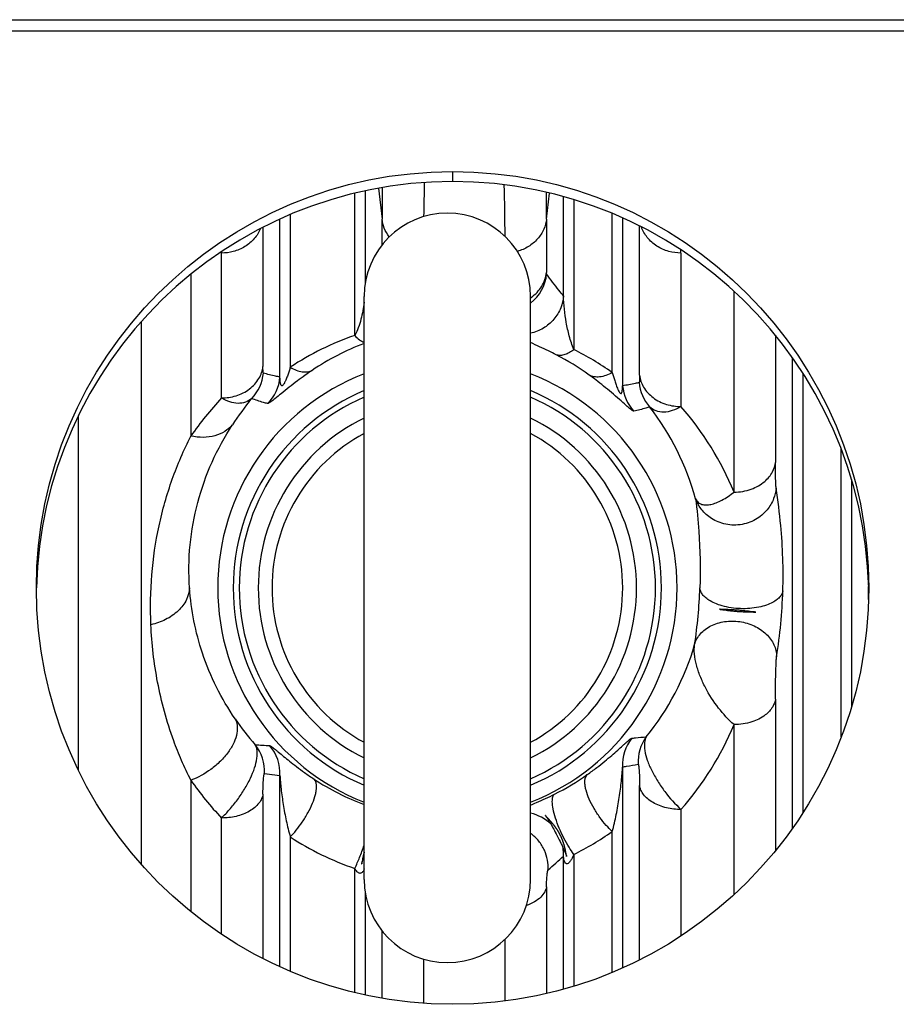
# Model space of a CAD drawing. Extents: x -3094 to 1181, y 8 to 2279.
# Tile 10 of 64: x -1897 to -1813, y 548 to 642. Entities that reach past the tile are written whole.
import ezdxf

# ---------------------------------------------------------------- set-up
doc = ezdxf.new("R2010")
doc.units = 0
doc.header["$LTSCALE"] = 65.395
doc.layers.get('0').update_dxf_attribs({"linetype": 'CONTINUOUS'})

msp = doc.modelspace()

# ---------------------------------------------------------------- linework, layer by layer
at = {"color": 3, "linetype": 'CONTINUOUS'}
msp.add_line((-1902.557, 642.216), (-1667.557, 642.216), dxfattribs=at)
at = {"color": 9, "linetype": 'CONTINUOUS'}
for p, q in [((-1902.557, 641.144), (-1667.557, 641.144)), ((-1855.557, 627.63), (-1855.557, 626.666)), ((-1864.962, 611.879), (-1864.962, 625.538)), ((-1863.967, 625.769), (-1863.967, 616.814)), ((-1862.664, 626.028), (-1862.335, 623.06)), ((-1846.53, 623.06), (-1846.252, 625.561)), ((-1844.898, 615.674), (-1844.898, 625.212)), ((-1843.903, 624.926), (-1843.903, 610.524)), ((-1871.153, 623.498), (-1871.153, 608.835)), ((-1840.212, 608.322), (-1840.212, 623.599)), ((-1872.148, 607.886), (-1872.148, 623.055)), ((-1862.335, 620.585), (-1862.335, 623.06)), ((-1846.53, 623.06), (-1846.53, 617.93)), ((-1839.217, 623.168), (-1839.217, 607.052)), ((-1837.585, 608.052), (-1837.585, 622.393)), ((-1873.78, 622.269), (-1873.78, 608.894)), ((-1877.76, 605.881), (-1877.76, 619.933)), ((-1877.76, 619.93), (-1877.76, 619.798)), ((-1833.605, 619.798), (-1833.605, 620.1)), ((-1833.605, 619.798), (-1833.605, 605.054)), ((-1880.702, 617.772), (-1880.702, 602.215)), ((-1828.51, 596.833), (-1828.51, 616.122)), ((-1885.478, 613.203), (-1885.478, 561.092)), ((-1824.53, 611.899), (-1824.53, 599.684)), ((-1822.898, 564.55), (-1822.898, 609.746)), ((-1821.903, 608.27), (-1821.903, 566.026)), ((-1891.498, 570.092), (-1891.498, 604.204)), ((-1818.212, 573.333), (-1818.212, 600.963)), ((-1817.217, 598.042), (-1817.217, 576.253)), ((-1815.585, 586.53), (-1815.585, 587.765)), ((-1824.53, 576.948), (-1824.53, 562.396)), ((-1828.51, 558.173), (-1828.51, 574.496)), ((-1839.217, 570.426), (-1839.217, 551.128)), ((-1873.642, 569.79), (-1872.148, 569.596)), ((-1873.402, 569.759), (-1872.911, 569.695)), ((-1872.406, 569.629), (-1872.148, 569.596)), ((-1872.148, 551.24), (-1872.148, 569.596)), ((-1880.702, 569.154), (-1880.702, 556.524)), ((-1837.585, 551.902), (-1837.585, 568.649)), ((-1873.78, 567.817), (-1873.78, 552.027)), ((-1833.605, 566.344), (-1833.605, 554.202)), ((-1877.76, 554.365), (-1877.76, 565.526)), ((-1840.212, 550.696), (-1840.212, 564.221)), ((-1871.153, 563.711), (-1871.153, 550.797)), ((-1844.898, 549.083), (-1844.898, 561.861)), ((-1843.903, 562.032), (-1843.903, 549.369)), ((-1864.962, 548.758), (-1864.962, 560.686)), ((-1863.967, 558.445), (-1863.967, 548.527)), ((-1846.53, 558.919), (-1846.53, 548.668)), ((-1862.335, 548.213), (-1862.335, 554.675)), ((-1850.51, 547.956), (-1850.51, 553.868)), ((-1858.355, 551.97), (-1858.355, 547.729))]:
    msp.add_line(p, q, dxfattribs=at)
at = {"color": 6, "linetype": 'CONTINUOUS'}
for p, q in [((-1864.057, 559.63), (-1864.057, 615.63)), ((-1848.057, 559.63), (-1848.057, 615.63)), ((-1829.879, 585.575), (-1829.893, 585.576)), ((-1829.893, 585.576), (-1829.887, 585.576)), ((-1829.887, 585.576), (-1829.875, 585.574)), ((-1829.864, 585.574), (-1829.879, 585.575)), ((-1829.875, 585.574), (-1829.856, 585.572)), ((-1829.849, 585.573), (-1829.864, 585.574)), ((-1829.856, 585.572), (-1829.832, 585.569)), ((-1829.833, 585.572), (-1829.849, 585.573)), ((-1829.811, 585.57), (-1829.833, 585.572)), ((-1829.832, 585.569), (-1829.796, 585.565)), ((-1829.781, 585.568), (-1829.811, 585.57)), ((-1829.796, 585.565), (-1829.745, 585.558)), ((-1829.75, 585.567), (-1829.781, 585.568)), ((-1829.705, 585.565), (-1829.75, 585.567)), ((-1829.745, 585.558), (-1829.63, 585.542)), ((-1829.651, 585.562), (-1829.705, 585.565)), ((-1829.567, 585.559), (-1829.651, 585.562)), ((-1829.099, 585.542), (-1829.567, 585.559)), ((-1829.399, 585.51), (-1829.249, 585.49)), ((-1829.249, 585.49), (-1829.138, 585.476)), ((-1828.946, 585.536), (-1829.099, 585.542)), ((-1828.825, 585.53), (-1828.946, 585.536)), ((-1828.716, 585.525), (-1828.825, 585.53)), ((-1828.603, 585.519), (-1828.716, 585.525)), ((-1828.506, 585.513), (-1828.603, 585.519)), ((-1828.409, 585.507), (-1828.506, 585.513)), ((-1828.313, 585.5), (-1828.409, 585.507)), ((-1828.219, 585.494), (-1828.313, 585.5)), ((-1828.127, 585.486), (-1828.219, 585.494)), ((-1828.022, 585.478), (-1828.127, 585.486)), ((-1829.138, 585.476), (-1829.038, 585.463)), ((-1829.038, 585.463), (-1828.946, 585.452)), ((-1828.946, 585.452), (-1828.856, 585.441)), ((-1828.856, 585.441), (-1828.773, 585.432)), ((-1828.773, 585.432), (-1828.692, 585.423)), ((-1828.692, 585.423), (-1828.611, 585.415)), ((-1828.611, 585.415), (-1828.532, 585.407)), ((-1828.532, 585.407), (-1828.453, 585.4)), ((-1828.453, 585.4), (-1828.375, 585.393)), ((-1828.375, 585.393), (-1828.297, 585.386)), ((-1828.297, 585.386), (-1828.221, 585.38)), ((-1828.221, 585.38), (-1828.139, 585.374)), ((-1828.139, 585.374), (-1828.057, 585.368)), ((-1828.057, 585.368), (-1827.976, 585.363)), ((-1827.921, 585.469), (-1828.022, 585.478)), ((-1827.976, 585.363), (-1827.897, 585.358)), ((-1827.822, 585.46), (-1827.921, 585.469)), ((-1827.897, 585.358), (-1827.811, 585.353)), ((-1827.711, 585.449), (-1827.822, 585.46)), ((-1827.811, 585.353), (-1827.727, 585.349)), ((-1827.727, 585.349), (-1827.637, 585.344)), ((-1827.603, 585.438), (-1827.711, 585.449)), ((-1827.637, 585.344), (-1827.542, 585.34)), ((-1827.484, 585.426), (-1827.603, 585.438)), ((-1827.542, 585.34), (-1827.442, 585.336)), ((-1827.342, 585.41), (-1827.484, 585.426)), ((-1827.442, 585.336), (-1827.331, 585.332)), ((-1827.129, 585.385), (-1827.342, 585.41)), ((-1827.331, 585.332), (-1827.206, 585.329)), ((-1827.206, 585.329), (-1827.052, 585.325)), ((-1826.972, 585.367), (-1827.129, 585.385)), ((-1827.052, 585.325), (-1826.646, 585.316)), ((-1826.798, 585.346), (-1826.972, 585.367)), ((-1826.687, 585.334), (-1826.798, 585.346)), ((-1826.623, 585.327), (-1826.687, 585.334)), ((-1826.646, 585.316), (-1826.567, 585.314)), ((-1826.573, 585.322), (-1826.623, 585.327)), ((-1826.536, 585.318), (-1826.573, 585.322)), ((-1826.567, 585.314), (-1826.517, 585.312)), ((-1826.503, 585.315), (-1826.536, 585.318)), ((-1826.517, 585.312), (-1826.485, 585.311)), ((-1826.481, 585.313), (-1826.503, 585.315)), ((-1826.485, 585.311), (-1826.462, 585.31)), ((-1826.461, 585.311), (-1826.481, 585.313)), ((-1826.462, 585.31), (-1826.443, 585.31)), ((-1826.444, 585.31), (-1826.461, 585.311)), ((-1826.432, 585.309), (-1826.444, 585.31)), ((-1826.443, 585.31), (-1826.432, 585.309)), ((-1826.432, 585.309), (-1826.425, 585.309)), ((-1826.425, 585.309), (-1826.432, 585.309)), ((-1846.647, 565.766), (-1846.644, 565.763)), ((-1846.644, 565.763), (-1846.639, 565.757)), ((-1846.639, 565.757), (-1846.633, 565.75)), ((-1846.633, 565.75), (-1846.628, 565.743)), ((-1846.628, 565.743), (-1846.622, 565.736)), ((-1846.622, 565.736), (-1846.616, 565.728)), ((-1846.603, 565.718), (-1846.621, 565.738)), ((-1846.616, 565.728), (-1846.61, 565.72)), ((-1846.61, 565.72), (-1846.6, 565.708)), ((-1846.584, 565.697), (-1846.603, 565.718)), ((-1846.6, 565.708), (-1846.59, 565.695)), ((-1846.59, 565.695), (-1846.579, 565.681)), ((-1846.554, 565.664), (-1846.584, 565.697)), ((-1846.579, 565.681), (-1846.568, 565.666)), ((-1846.568, 565.666), (-1846.557, 565.651)), ((-1846.557, 565.651), (-1846.545, 565.635)), ((-1846.313, 565.408), (-1846.554, 565.664)), ((-1846.545, 565.635), (-1846.533, 565.618)), ((-1846.533, 565.618), (-1846.52, 565.601)), ((-1846.52, 565.601), (-1846.507, 565.582)), ((-1846.507, 565.582), (-1846.493, 565.562)), ((-1846.493, 565.562), (-1846.479, 565.541)), ((-1846.479, 565.541), (-1846.464, 565.52)), ((-1846.464, 565.52), (-1846.449, 565.497)), ((-1846.449, 565.497), (-1846.433, 565.473)), ((-1846.433, 565.473), (-1846.417, 565.449)), ((-1846.417, 565.449), (-1846.4, 565.423)), ((-1846.4, 565.423), (-1846.382, 565.396)), ((-1846.382, 565.396), (-1846.365, 565.369)), ((-1846.365, 565.369), (-1846.346, 565.339)), ((-1846.346, 565.339), (-1846.333, 565.319)), ((-1846.333, 565.319), (-1846.313, 565.287)), ((-1846.256, 565.346), (-1846.313, 565.408)), ((-1846.313, 565.287), (-1846.292, 565.252)), ((-1846.292, 565.252), (-1846.27, 565.216)), ((-1846.27, 565.216), (-1846.247, 565.178)), ((-1846.212, 565.298), (-1846.256, 565.346)), ((-1846.247, 565.178), (-1846.224, 565.14)), ((-1846.224, 565.14), (-1846.193, 565.087)), ((-1846.168, 565.249), (-1846.212, 565.298)), ((-1846.193, 565.087), (-1846.161, 565.031)), ((-1846.125, 565.201), (-1846.168, 565.249)), ((-1846.161, 565.031), (-1846.128, 564.974)), ((-1846.128, 564.974), (-1846.094, 564.915)), ((-1846.083, 565.154), (-1846.125, 565.201)), ((-1846.094, 564.915), (-1846.051, 564.839)), ((-1846.056, 565.123), (-1846.083, 565.154)), ((-1846.029, 565.092), (-1846.056, 565.123)), ((-1846.051, 564.839), (-1846.007, 564.759)), ((-1846.003, 565.061), (-1846.029, 565.092)), ((-1846.007, 564.759), (-1845.962, 564.676)), ((-1845.977, 565.031), (-1846.003, 565.061)), ((-1845.952, 565.001), (-1845.977, 565.031)), ((-1845.927, 564.971), (-1845.952, 565.001)), ((-1845.902, 564.941), (-1845.927, 564.971)), ((-1845.878, 564.912), (-1845.902, 564.941)), ((-1845.854, 564.882), (-1845.878, 564.912)), ((-1845.831, 564.853), (-1845.854, 564.882)), ((-1845.808, 564.824), (-1845.831, 564.853)), ((-1845.785, 564.794), (-1845.808, 564.824)), ((-1845.762, 564.765), (-1845.785, 564.794)), ((-1845.74, 564.736), (-1845.762, 564.765)), ((-1845.718, 564.707), (-1845.74, 564.736)), ((-1845.696, 564.678), (-1845.718, 564.707)), ((-1845.675, 564.649), (-1845.696, 564.678)), ((-1845.962, 564.676), (-1845.906, 564.574)), ((-1845.906, 564.574), (-1845.841, 564.452)), ((-1845.841, 564.452), (-1845.768, 564.314)), ((-1845.768, 564.314), (-1845.689, 564.165)), ((-1845.689, 564.165), (-1845.599, 563.993)), ((-1845.653, 564.619), (-1845.675, 564.649)), ((-1845.632, 564.59), (-1845.653, 564.619)), ((-1845.611, 564.56), (-1845.632, 564.59)), ((-1845.591, 564.531), (-1845.611, 564.56)), ((-1845.599, 563.993), (-1845.507, 563.815)), ((-1845.57, 564.501), (-1845.591, 564.531)), ((-1845.55, 564.471), (-1845.57, 564.501)), ((-1845.53, 564.442), (-1845.55, 564.471)), ((-1845.51, 564.412), (-1845.53, 564.442)), ((-1845.49, 564.382), (-1845.51, 564.412)), ((-1845.507, 563.815), (-1845.412, 563.629)), ((-1845.471, 564.352), (-1845.49, 564.382)), ((-1845.424, 564.277), (-1845.443, 564.307)), ((-1845.405, 564.246), (-1845.424, 564.277)), ((-1845.387, 564.216), (-1845.405, 564.246)), ((-1845.369, 564.186), (-1845.387, 564.216)), ((-1845.352, 564.156), (-1845.369, 564.186)), ((-1845.334, 564.126), (-1845.352, 564.156)), ((-1845.317, 564.096), (-1845.334, 564.126)), ((-1845.3, 564.066), (-1845.317, 564.096)), ((-1845.284, 564.036), (-1845.3, 564.066)), ((-1845.268, 564.006), (-1845.284, 564.036)), ((-1845.252, 563.976), (-1845.268, 564.006)), ((-1845.236, 563.946), (-1845.252, 563.976)), ((-1845.22, 563.916), (-1845.236, 563.946)), ((-1845.205, 563.886), (-1845.22, 563.916)), ((-1845.19, 563.857), (-1845.205, 563.886)), ((-1845.176, 563.827), (-1845.19, 563.857)), ((-1845.161, 563.798), (-1845.176, 563.827)), ((-1845.147, 563.768), (-1845.161, 563.798)), ((-1845.134, 563.739), (-1845.147, 563.768)), ((-1845.12, 563.71), (-1845.134, 563.739)), ((-1845.412, 563.629), (-1845.315, 563.438)), ((-1845.315, 563.438), (-1845.229, 563.268)), ((-1845.229, 563.268), (-1845.155, 563.119)), ((-1845.155, 563.119), (-1845.09, 562.987)), ((-1845.107, 563.68), (-1845.12, 563.71)), ((-1845.094, 563.651), (-1845.107, 563.68)), ((-1845.081, 563.622), (-1845.094, 563.651)), ((-1845.09, 562.987), (-1845.033, 562.872)), ((-1845.068, 563.593), (-1845.081, 563.622)), ((-1845.056, 563.565), (-1845.068, 563.593)), ((-1845.044, 563.536), (-1845.056, 563.565)), ((-1845.032, 563.507), (-1845.044, 563.536)), ((-1845.033, 562.872), (-1844.99, 562.782)), ((-1845.02, 563.479), (-1845.032, 563.507)), ((-1845.009, 563.451), (-1845.02, 563.479)), ((-1844.998, 563.422), (-1845.009, 563.451)), ((-1844.987, 563.394), (-1844.998, 563.422)), ((-1844.976, 563.366), (-1844.987, 563.394)), ((-1844.966, 563.338), (-1844.976, 563.366)), ((-1844.956, 563.31), (-1844.966, 563.338)), ((-1844.945, 563.283), (-1844.956, 563.31)), ((-1844.936, 563.255), (-1844.945, 563.283)), ((-1844.926, 563.227), (-1844.936, 563.255)), ((-1844.917, 563.2), (-1844.926, 563.227)), ((-1844.907, 563.173), (-1844.917, 563.2)), ((-1844.898, 563.146), (-1844.907, 563.173)), ((-1844.89, 563.119), (-1844.898, 563.146)), ((-1844.881, 563.092), (-1844.89, 563.119)), ((-1844.873, 563.065), (-1844.881, 563.092)), ((-1844.864, 563.039), (-1844.873, 563.065)), ((-1844.856, 563.013), (-1844.864, 563.039)), ((-1844.848, 562.986), (-1844.856, 563.013)), ((-1844.841, 562.96), (-1844.848, 562.986)), ((-1844.833, 562.934), (-1844.841, 562.96)), ((-1844.826, 562.909), (-1844.833, 562.934)), ((-1844.819, 562.883), (-1844.826, 562.909)), ((-1844.808, 562.845), (-1844.819, 562.883)), ((-1844.798, 562.807), (-1844.808, 562.845)), ((-1844.789, 562.77), (-1844.798, 562.807)), ((-1864.153, 561.851), (-1864.162, 561.812)), ((-1864.144, 561.892), (-1864.153, 561.851)), ((-1864.136, 561.925), (-1864.144, 561.892)), ((-1864.128, 561.959), (-1864.136, 561.925)), ((-1864.12, 561.994), (-1864.128, 561.959)), ((-1864.111, 562.03), (-1864.12, 561.994)), ((-1864.102, 562.067), (-1864.111, 562.03)), ((-1864.092, 562.105), (-1864.102, 562.067)), ((-1864.084, 562.134), (-1864.092, 562.105)), ((-1864.076, 562.163), (-1864.084, 562.134)), ((-1864.068, 562.193), (-1864.076, 562.163)), ((-1864.06, 562.222), (-1864.068, 562.193)), ((-1864.057, 562.233), (-1864.06, 562.222)), ((-1844.99, 562.782), (-1844.953, 562.704)), ((-1844.953, 562.704), (-1844.922, 562.639)), ((-1844.922, 562.639), (-1844.892, 562.575)), ((-1844.892, 562.575), (-1844.868, 562.522)), ((-1844.868, 562.522), (-1844.844, 562.471)), ((-1844.844, 562.471), (-1844.822, 562.421)), ((-1844.822, 562.421), (-1844.804, 562.381)), ((-1844.804, 562.381), (-1844.788, 562.343)), ((-1844.779, 562.734), (-1844.789, 562.77)), ((-1844.788, 562.343), (-1844.772, 562.306)), ((-1844.77, 562.697), (-1844.779, 562.734)), ((-1844.772, 562.306), (-1844.756, 562.269)), ((-1844.762, 562.662), (-1844.77, 562.697)), ((-1844.753, 562.626), (-1844.762, 562.662)), ((-1844.756, 562.269), (-1844.741, 562.234)), ((-1844.745, 562.591), (-1844.753, 562.626)), ((-1844.737, 562.557), (-1844.745, 562.591)), ((-1844.741, 562.234), (-1844.728, 562.202)), ((-1844.73, 562.523), (-1844.737, 562.557)), ((-1844.723, 562.489), (-1844.73, 562.523)), ((-1844.728, 562.202), (-1844.719, 562.179)), ((-1844.716, 562.456), (-1844.723, 562.489)), ((-1844.719, 562.179), (-1844.71, 562.157)), ((-1844.707, 562.412), (-1844.716, 562.456)), ((-1844.71, 562.157), (-1844.701, 562.135)), ((-1844.698, 562.369), (-1844.707, 562.412)), ((-1844.701, 562.135), (-1844.693, 562.114)), ((-1844.69, 562.327), (-1844.698, 562.369)), ((-1844.693, 562.114), (-1844.685, 562.093)), ((-1844.682, 562.285), (-1844.69, 562.327)), ((-1844.685, 562.093), (-1844.677, 562.073)), ((-1844.672, 562.233), (-1844.682, 562.285)), ((-1844.677, 562.073), (-1844.672, 562.06)), ((-1844.661, 562.173), (-1844.672, 562.233)), ((-1844.672, 562.06), (-1844.665, 562.04)), ((-1844.665, 562.04), (-1844.658, 562.02)), ((-1844.646, 562.086), (-1844.661, 562.173)), ((-1844.658, 562.02), (-1844.652, 562.002)), ((-1844.652, 562.002), (-1844.645, 561.983)), ((-1844.645, 561.983), (-1844.641, 561.971)), ((-1844.641, 561.971), (-1844.637, 561.959)), ((-1844.637, 561.959), (-1844.633, 561.947)), ((-1844.633, 561.947), (-1844.629, 561.936)), ((-1844.629, 561.936), (-1844.626, 561.924)), ((-1844.619, 561.933), (-1844.627, 561.976)), ((-1844.626, 561.924), (-1844.622, 561.913)), ((-1844.622, 561.913), (-1844.619, 561.902)), ((-1844.615, 561.908), (-1844.619, 561.933)), ((-1844.619, 561.902), (-1844.615, 561.891)), ((-1844.612, 561.892), (-1844.615, 561.908)), ((-1844.615, 561.891), (-1844.612, 561.88)), ((-1844.609, 561.876), (-1844.612, 561.892)), ((-1844.606, 561.861), (-1844.609, 561.876)), ((-1864.296, 561.123), (-1864.294, 561.13)), ((-1864.294, 561.129), (-1864.296, 561.124)), ((-1864.294, 561.13), (-1864.292, 561.138)), ((-1864.293, 561.137), (-1864.294, 561.129)), ((-1864.29, 561.148), (-1864.293, 561.137)), ((-1864.292, 561.138), (-1864.29, 561.147)), ((-1864.287, 561.163), (-1864.29, 561.148)), ((-1864.29, 561.147), (-1864.287, 561.155)), ((-1864.283, 561.183), (-1864.287, 561.163)), ((-1864.287, 561.155), (-1864.284, 561.168)), ((-1864.284, 561.168), (-1864.28, 561.181)), ((-1864.277, 561.218), (-1864.283, 561.183)), ((-1864.28, 561.181), (-1864.275, 561.199)), ((-1864.222, 561.512), (-1864.277, 561.218)), ((-1864.275, 561.199), (-1864.27, 561.218)), ((-1864.27, 561.218), (-1864.264, 561.236)), ((-1864.264, 561.236), (-1864.257, 561.26)), ((-1864.257, 561.26), (-1864.25, 561.285)), ((-1864.25, 561.285), (-1864.24, 561.316)), ((-1864.24, 561.316), (-1864.23, 561.348)), ((-1864.23, 561.348), (-1864.217, 561.387)), ((-1864.21, 561.579), (-1864.222, 561.512)), ((-1864.217, 561.387), (-1864.204, 561.428)), ((-1864.199, 561.635), (-1864.21, 561.579)), ((-1864.204, 561.428), (-1864.188, 561.477)), ((-1864.189, 561.685), (-1864.199, 561.635)), ((-1864.18, 561.729), (-1864.189, 561.685)), ((-1864.188, 561.477), (-1864.17, 561.529)), ((-1864.17, 561.774), (-1864.18, 561.729)), ((-1864.162, 561.812), (-1864.17, 561.774)), ((-1864.17, 561.529), (-1864.149, 561.591)), ((-1864.149, 561.591), (-1864.124, 561.663)), ((-1864.124, 561.663), (-1864.094, 561.748))]:
    msp.add_line(p, q, dxfattribs=at)
for points in [[(-1829.63, 585.542), (-1829.571, 585.534), (-1829.54, 585.53)], [(-1829.54, 585.53), (-1829.532, 585.529), (-1829.399, 585.51)], [(-1846.621, 565.738), (-1846.639, 565.757), (-1846.647, 565.766)], [(-1845.443, 564.307), (-1845.452, 564.322), (-1845.471, 564.352)], [(-1864.094, 561.748), (-1864.059, 561.847), (-1864.057, 561.851)], [(-1844.627, 561.976), (-1844.638, 562.039), (-1844.64, 562.048), (-1844.646, 562.086)], [(-1844.612, 561.88), (-1844.609, 561.87), (-1844.608, 561.864), (-1844.606, 561.859), (-1844.605, 561.854), (-1844.604, 561.849), (-1844.602, 561.844), (-1844.601, 561.84)], [(-1844.602, 561.841), (-1844.603, 561.847), (-1844.604, 561.854), (-1844.606, 561.861)], [(-1864.296, 561.124), (-1864.296, 561.121), (-1864.296, 561.123)]]:
    msp.add_lwpolyline(points, dxfattribs=at)
at = {"color": 9, "linetype": 'CONTINUOUS'}
for centre, radius, start, end in [((-1631.566, 620.721), 226.784, 178.51888, 179.34726), ((-2084.606, 620.54), 234.094, 0.21172, 1.42522), ((-1545.99, 623.15), 316.345, 179.46606, 180.01628), ((-2181.406, 623.082), 334.876, 359.99631, 0.4379), ((-1850.506, 618.157), 4.004, 307.71251, 354.76913), ((-1856.065, 585.967), 27.397, 108.94876, 123.4148), ((-1855.976, 589.322), 23.233, 110.35967, 124.22851), ((-1856.038, 585.987), 27.374, 54.68009, 63.68478), ((-1856.151, 589.299), 23.259, 53.83875, 63.00404), ((-1856.057, 587.63), 22.074, 111.25205, 248.74795), ((-1877.732, 608.612), 4.006, 315.9937, 355.17077), ((-1856.057, 587.63), 22.074, 291.25205, 68.74795), ((-1876.142, 608.197), 4.006, 314.42172, 355.55059), ((-1833.635, 607.701), 4.006, 184.79557, 221.76741), ((-1856.057, 587.63), 20.577, 112.88434, 247.11828), ((-1856.057, 587.63), 20.577, 292.8844, 67.11822), ((-1835.223, 607.36), 4.006, 184.41778, 223.33652), ((-1856.022, 585.415), 29.855, 136.72636, 145.75653), ((-1855.309, 589.44), 25.504, 140.01504, 147.09969), ((-1856.937, 589.352), 25.663, 15.42759, 37.66526), ((-1856.005, 585.48), 29.747, 22.43571, 41.14727), ((-1879.785, 589.307), 48.024, 351.47954, 357.99793), ((-1872.921, 588.825), 49.127, 350.8613, 358.27577), ((-1856.478, 589.236), 25.192, 320.86038, 343.76261), ((-1855.791, 589.129), 25.004, 214.27538, 221.46966), ((-1855.529, 585.715), 29.256, 318.53768, 337.45121), ((-1833.724, 570.947), 4.004, 143.40208, 183.76693), ((-1877.639, 570.05), 4.005, 356.27192, 39.00236), ((-1869.404, 644.131), 71.743, 265.90544, 267.01599), ((-1876.145, 569.839), 4.005, 356.51751, 41.35123), ((-1835.22, 570.672), 4.004, 141.03804, 183.5227), ((-1856.114, 588.678), 23.292, 296.42846, 305.43717), ((-1856.472, 585.801), 29.398, 214.49121, 223.60497), ((-1856.001, 588.684), 23.297, 236.47705, 249.76642), ((-1848.912, 562.057), 4.018, 45.48973, 77.70536), ((-1855.977, 586.597), 27.371, 296.1751, 305.16694), ((-1856.121, 586.624), 27.404, 236.73393, 251.17903), ((-1885.226, 606.156), 59.904, 310.43256, 312.31565), ((-1848.9, 562.058), 4.007, 357.18338, 9.01978)]:
    msp.add_arc(centre, radius, start, end, dxfattribs=at)
at = {"color": 6, "linetype": 'CONTINUOUS'}
for centre, radius, start, end in [((-1856.057, 615.63), 8, 0, 180), ((-1850.295, 618.77), 3.964, 304.37329, 305.29986), ((-1850.288, 618.76), 3.952, 305.30024, 305.49165), ((-1856.057, 587.63), 18.178, 116.11259, 243.88741), ((-1856.057, 587.63), 18.178, 296.11259, 63.88741), ((-1856.057, 587.63), 16.853, 118.34063, 241.65937), ((-1856.057, 587.63), 16.853, 298.34063, 61.65937), ((-1856.057, 559.63), 8, 180, 360)]:
    msp.add_arc(centre, radius, start, end, dxfattribs=at)
at = {"color": 2, "linetype": 'CONTINUOUS'}
for start, end in [(113.58405, 246.41595), (293.58405, 66.41595)]:
    msp.add_arc((-1856.057, 587.63), 20, start, end, dxfattribs=at)
at = {"color": 3, "linetype": 'CONTINUOUS'}
msp.add_ellipse((-1855.557, 587.63), major_axis=(0, 40), ratio=1, dxfattribs=at)
at = {"color": 7, "linetype": 'CONTINUOUS'}
msp.add_ellipse((-1855.557, 586.666), major_axis=(40, 0), ratio=1, start_param=6.307282, end_param=9.400681, dxfattribs=at)
at = {"color": 9, "linetype": 'CONTINUOUS'}
for points, knots in [([(-1861.64, 621.357), (-1861.836, 621.612), (-1862.149, 622.156), (-1862.302, 622.765), (-1862.335, 623.06)], [0, 0, 0, 0, 0.519705, 1, 1, 1, 1]), ([(-1846.53, 623.06), (-1846.567, 622.727), (-1846.752, 622.038), (-1847.352, 621.111), (-1848.24, 620.373), (-1848.96, 620.062), (-1849.333, 619.958)], [0, 0, 0, 0, 0.22765, 0.47575, 0.737082, 1, 1, 1, 1]), ([(-1874.013, 622.152), (-1874.157, 621.803), (-1874.577, 621.133), (-1875.493, 620.366), (-1876.594, 619.899), (-1877.379, 619.798), (-1877.76, 619.798)], [0, 0, 0, 0, 0.242196, 0.49812, 0.755557, 1, 1, 1, 1]), ([(-1833.605, 619.798), (-1834, 619.798), (-1834.816, 619.907), (-1835.952, 620.411), (-1836.876, 621.231), (-1837.28, 621.941), (-1837.41, 622.306)], [0, 0, 0, 0, 0.245478, 0.503942, 0.759716, 1, 1, 1, 1]), ([(-1846.518, 617.792), (-1846.521, 617.796), (-1846.524, 617.811), (-1846.53, 617.856), (-1846.53, 617.898), (-1846.53, 617.93)], [0, 0, 0, 0, 0.109779, 0.313346, 1, 1, 1, 1]), ([(-1844.898, 615.674), (-1845.045, 615.857), (-1845.601, 616.551), (-1846.142, 617.257), (-1846.518, 617.792)], [0, 0, 0, 0, 0.264569, 1, 1, 1, 1]), ([(-1864.057, 615.079), (-1864.122, 614.526), (-1864.268, 613.697), (-1864.598, 612.631), (-1864.823, 612.117), (-1864.962, 611.879)], [0, 0, 0, 0, 0.499511, 0.752505, 1, 1, 1, 1]), ([(-1844.898, 615.674), (-1844.93, 615.286), (-1845.12, 614.479), (-1845.777, 613.379), (-1846.79, 612.514), (-1847.628, 612.185), (-1848.057, 612.093)], [0, 0, 0, 0, 0.229388, 0.48038, 0.741967, 1, 1, 1, 1]), ([(-1843.903, 610.524), (-1844.075, 610.95), (-1844.353, 611.817), (-1844.738, 613.531), (-1844.875, 614.826), (-1844.898, 615.673)], [0, 0, 0, 0, 0.262013, 0.51702, 1, 1, 1, 1]), ([(-1864.962, 611.879), (-1864.821, 611.725), (-1864.549, 611.468), (-1864.215, 611.283), (-1864.057, 611.241)], [0, 0, 0, 0, 0.560408, 1, 1, 1, 1]), ([(-1845.594, 610.024), (-1845.839, 610.149), (-1846.653, 610.554), (-1847.48, 610.932), (-1848.058, 611.192)], [0, 0, 0, 0, 0.302858, 1, 1, 1, 1]), ([(-1843.903, 610.524), (-1844.038, 610.419), (-1844.312, 610.231), (-1844.748, 610.029), (-1845.184, 609.942), (-1845.468, 609.979), (-1845.594, 610.024)], [0, 0, 0, 0, 0.28025, 0.542901, 0.7818, 1, 1, 1, 1]), ([(-1877.76, 605.881), (-1877.291, 605.881), (-1876.333, 606.021), (-1875.05, 606.658), (-1874.118, 607.664), (-1873.827, 608.497), (-1873.78, 608.894)], [0, 0, 0, 0, 0.259394, 0.527198, 0.77838, 1, 1, 1, 1]), ([(-1873.74, 608.275), (-1873.745, 608.276), (-1873.752, 608.297), (-1873.759, 608.331), (-1873.765, 608.388), (-1873.77, 608.46), (-1873.774, 608.55), (-1873.779, 608.696), (-1873.78, 608.813), (-1873.78, 608.894)], [0, 0, 0, 0, 0.027294, 0.086805, 0.17745, 0.296324, 0.4404, 0.60724, 1, 1, 1, 1]), ([(-1872.148, 607.886), (-1872.288, 607.91), (-1872.825, 608.01), (-1873.358, 608.144), (-1873.74, 608.275)], [0, 0, 0, 0, 0.260782, 1, 1, 1, 1]), ([(-1869.044, 608.531), (-1869.275, 608.374), (-1869.756, 608.039), (-1870.495, 607.497), (-1871.259, 606.908), (-1871.974, 606.331), (-1872.554, 605.854), (-1872.953, 605.542), (-1873.177, 605.387), (-1873.287, 605.338), (-1873.325, 605.332), (-1873.338, 605.336)], [0, 0, 0, 0, 0.155879, 0.327675, 0.5128, 0.695681, 0.841535, 0.932349, 0.979929, 0.992514, 1, 1, 1, 1]), ([(-1871.153, 608.835), (-1871.19, 608.711), (-1871.269, 608.46), (-1871.376, 608.143), (-1871.471, 607.883), (-1871.551, 607.679), (-1871.625, 607.505), (-1871.694, 607.36), (-1871.756, 607.245), (-1871.818, 607.149), (-1871.877, 607.084), (-1871.922, 607.053), (-1871.961, 607.047), (-1871.998, 607.061), (-1872.028, 607.095), (-1872.053, 607.145), (-1872.079, 607.221), (-1872.101, 607.326), (-1872.12, 607.458), (-1872.138, 607.646), (-1872.144, 607.789), (-1872.148, 607.886)], [0, 0, 0, 0, 0.134526, 0.274543, 0.347377, 0.422906, 0.50246, 0.544627, 0.589433, 0.638268, 0.66278, 0.681262, 0.693156, 0.702491, 0.72034, 0.739533, 0.760063, 0.804044, 0.850733, 0.89926, 1, 1, 1, 1]), ([(-1871.153, 608.835), (-1870.968, 608.724), (-1870.599, 608.537), (-1870.032, 608.377), (-1869.502, 608.363), (-1869.181, 608.46), (-1869.044, 608.531)], [0, 0, 0, 0, 0.291701, 0.556864, 0.791274, 1, 1, 1, 1]), ([(-1840.212, 608.322), (-1840.407, 608.212), (-1840.798, 608.028), (-1841.396, 607.879), (-1841.953, 607.884), (-1842.286, 607.998), (-1842.427, 608.078)], [0, 0, 0, 0, 0.290191, 0.555201, 0.790284, 1, 1, 1, 1]), ([(-1840.212, 608.322), (-1840.175, 608.194), (-1840.1, 607.933), (-1839.977, 607.535), (-1839.863, 607.195), (-1839.758, 606.912), (-1839.668, 606.685), (-1839.571, 606.485), (-1839.487, 606.348), (-1839.397, 606.271), (-1839.333, 606.31), (-1839.307, 606.359), (-1839.286, 606.415), (-1839.265, 606.498), (-1839.247, 606.611), (-1839.227, 606.803), (-1839.22, 606.951), (-1839.217, 607.051)], [0, 0, 0, 0, 0.131993, 0.268618, 0.41173, 0.486976, 0.566342, 0.653706, 0.702462, 0.733674, 0.750516, 0.768393, 0.788032, 0.809006, 0.853717, 0.900939, 1, 1, 1, 1]), ([(-1838.136, 604.611), (-1838.15, 604.608), (-1838.189, 604.617), (-1838.256, 604.651), (-1838.354, 604.717), (-1838.572, 604.886), (-1838.967, 605.23), (-1839.566, 605.765), (-1840.282, 606.389), (-1841.027, 607.007), (-1841.741, 607.568), (-1842.204, 607.915), (-1842.427, 608.078)], [0, 0, 0, 0, 0.007461, 0.020527, 0.041142, 0.07143, 0.17033, 0.325026, 0.50734, 0.68574, 0.850277, 1, 1, 1, 1]), ([(-1837.627, 607.366), (-1837.751, 607.329), (-1838.273, 607.19), (-1838.809, 607.102), (-1839.217, 607.051)], [0, 0, 0, 0, 0.239312, 1, 1, 1, 1]), ([(-1837.585, 608.052), (-1837.585, 607.963), (-1837.586, 607.835), (-1837.59, 607.674), (-1837.594, 607.575), (-1837.6, 607.494), (-1837.606, 607.43), (-1837.614, 607.392), (-1837.621, 607.368), (-1837.627, 607.366)], [0, 0, 0, 0, 0.388736, 0.55502, 0.699422, 0.819375, 0.911455, 0.972251, 1, 1, 1, 1]), ([(-1837.585, 608.052), (-1837.537, 607.657), (-1837.246, 606.827), (-1836.314, 605.826), (-1835.03, 605.193), (-1834.073, 605.054), (-1833.605, 605.054)], [0, 0, 0, 0, 0.221076, 0.472067, 0.740126, 1, 1, 1, 1]), ([(-1874.851, 605.829), (-1875.026, 605.671), (-1875.45, 605.418), (-1876.202, 605.318), (-1876.998, 605.479), (-1877.507, 605.726), (-1877.76, 605.881)], [0, 0, 0, 0, 0.227817, 0.460166, 0.714689, 1, 1, 1, 1]), ([(-1873.338, 605.336), (-1873.47, 605.37), (-1873.796, 605.457), (-1874.302, 605.617), (-1874.672, 605.754), (-1874.851, 605.829)], [0, 0, 0, 0, 0.258257, 0.634842, 1, 1, 1, 1]), ([(-1836.623, 605.033), (-1836.742, 604.989), (-1837.238, 604.82), (-1837.748, 604.693), (-1838.136, 604.611)], [0, 0, 0, 0, 0.241901, 1, 1, 1, 1]), ([(-1833.605, 605.054), (-1833.868, 604.892), (-1834.399, 604.633), (-1835.23, 604.467), (-1836.013, 604.583), (-1836.446, 604.861), (-1836.623, 605.033)], [0, 0, 0, 0, 0.286159, 0.54057, 0.772183, 1, 1, 1, 1]), ([(-1880.837, 587.63), (-1880.931, 589.003), (-1880.893, 591.771), (-1880.155, 595.855), (-1878.773, 599.745), (-1877.459, 602.155), (-1876.723, 603.293)], [0, 0, 0, 0, 0.250828, 0.501928, 0.752986, 1, 1, 1, 1]), ([(-1876.723, 603.293), (-1876.926, 603.049), (-1877.44, 602.603), (-1878.415, 602.186), (-1879.541, 602.043), (-1880.316, 602.131), (-1880.702, 602.215)], [0, 0, 0, 0, 0.220735, 0.463191, 0.725875, 1, 1, 1, 1]), ([(-1884.548, 584.099), (-1884.616, 585.697), (-1884.561, 588.885), (-1883.871, 593.58), (-1882.601, 598.055), (-1881.39, 600.876), (-1880.702, 602.215)], [0, 0, 0, 0, 0.256311, 0.509543, 0.758657, 1, 1, 1, 1]), ([(-1828.51, 596.833), (-1827.948, 596.833), (-1826.88, 597.01), (-1825.58, 597.733), (-1824.792, 598.684), (-1824.569, 599.376), (-1824.53, 599.685)], [0, 0, 0, 0, 0.317787, 0.598677, 0.823836, 1, 1, 1, 1]), ([(-1824.459, 597.215), (-1824.468, 597.274), (-1824.479, 597.416), (-1824.499, 597.759), (-1824.515, 598.273), (-1824.527, 598.955), (-1824.53, 599.435), (-1824.53, 599.684)], [0, 0, 0, 0, 0.07243, 0.172316, 0.41715, 0.697168, 1, 1, 1, 1]), ([(-1824.459, 597.215), (-1824.491, 596.87), (-1824.671, 596.118), (-1825.316, 595.029), (-1826.433, 594.1), (-1827.919, 593.603), (-1829.482, 593.692), (-1830.803, 594.294), (-1831.709, 595.175), (-1832.078, 595.854), (-1832.199, 596.178)], [0, 0, 0, 0, 0.098007, 0.215714, 0.352055, 0.500271, 0.648404, 0.78456, 0.902094, 1, 1, 1, 1]), ([(-1823.816, 587.347), (-1823.753, 589.443), (-1823.864, 592.751), (-1824.275, 596.026), (-1824.459, 597.215)], [0, 0, 0, 0, 0.63542, 1, 1, 1, 1]), ([(-1832.199, 596.178), (-1832.139, 596.052), (-1831.977, 595.825), (-1831.606, 595.631), (-1831.178, 595.581), (-1830.707, 595.644), (-1830.195, 595.806), (-1829.429, 596.164), (-1828.874, 596.542), (-1828.51, 596.833)], [0, 0, 0, 0, 0.099165, 0.1909, 0.289028, 0.400155, 0.526586, 0.668908, 1, 1, 1, 1]), ([(-1832.199, 596.178), (-1832.071, 595.147), (-1831.787, 592.305), (-1831.727, 589.444), (-1831.79, 587.63)], [0, 0, 0, 0, 0.364224, 1, 1, 1, 1]), ([(-1880.837, 587.63), (-1880.856, 587.242), (-1881.081, 586.412), (-1881.907, 585.344), (-1883.114, 584.533), (-1884.06, 584.208), (-1884.548, 584.099)], [0, 0, 0, 0, 0.213155, 0.45684, 0.725729, 1, 1, 1, 1]), ([(-1876.453, 575.047), (-1877.776, 576.989), (-1879.807, 581.056), (-1880.691, 585.504), (-1880.837, 587.63)], [0, 0, 0, 0, 0.524428, 1, 1, 1, 1]), ([(-1823.816, 587.347), (-1823.854, 587.152), (-1824.02, 586.841), (-1824.389, 586.489), (-1824.831, 586.205), (-1825.421, 585.953), (-1826.448, 585.677), (-1827.898, 585.574), (-1829.336, 585.778), (-1830.333, 586.127), (-1830.896, 586.42), (-1831.308, 586.734), (-1831.581, 587.047), (-1831.738, 587.344), (-1831.782, 587.54), (-1831.79, 587.63)], [0, 0, 0, 0, 0.063633, 0.107451, 0.162548, 0.23069, 0.311969, 0.502021, 0.691379, 0.771914, 0.839206, 0.893474, 0.936598, 0.971209, 1, 1, 1, 1]), ([(-1880.702, 569.154), (-1881.028, 569.776), (-1881.614, 571.028), (-1882.489, 573.228), (-1883.284, 575.728), (-1883.93, 578.536), (-1884.362, 581.321), (-1884.501, 583.177), (-1884.548, 584.099)], [0, 0, 0, 0, 0.135515, 0.266502, 0.456593, 0.641147, 0.821881, 1, 1, 1, 1]), ([(-1832.291, 582.192), (-1832.189, 582.567), (-1831.777, 583.303), (-1830.73, 584.072), (-1829.4, 584.469), (-1827.952, 584.458), (-1826.561, 584.046), (-1825.396, 583.279), (-1824.606, 582.239), (-1824.412, 581.413), (-1824.417, 581.023)], [0, 0, 0, 0, 0.110572, 0.230396, 0.36104, 0.49871, 0.636682, 0.768116, 0.888871, 1, 1, 1, 1]), ([(-1828.51, 574.496), (-1829.054, 574.975), (-1830.081, 576.094), (-1831.115, 577.707), (-1831.773, 579.129), (-1832.138, 580.208), (-1832.337, 581.231), (-1832.342, 581.896), (-1832.291, 582.192)], [0, 0, 0, 0, 0.246133, 0.512273, 0.646804, 0.777398, 0.897917, 1, 1, 1, 1]), ([(-1824.53, 576.948), (-1824.53, 577.295), (-1824.524, 578.015), (-1824.508, 578.925), (-1824.489, 579.67), (-1824.471, 580.204), (-1824.452, 580.611), (-1824.434, 580.877), (-1824.424, 580.981), (-1824.417, 581.023)], [0, 0, 0, 0, 0.255361, 0.530215, 0.669342, 0.804019, 0.923081, 0.969129, 1, 1, 1, 1]), ([(-1824.53, 576.948), (-1824.567, 576.69), (-1824.789, 576.097), (-1825.562, 575.284), (-1826.859, 574.652), (-1827.929, 574.496), (-1828.51, 574.496)], [0, 0, 0, 0, 0.155039, 0.366818, 0.653629, 1, 1, 1, 1]), ([(-1876.453, 575.047), (-1876.355, 574.86), (-1876.218, 574.404), (-1876.254, 573.622), (-1876.547, 572.741), (-1877.095, 571.826), (-1877.858, 570.953), (-1879.024, 569.969), (-1880.025, 569.414), (-1880.702, 569.154)], [0, 0, 0, 0, 0.079728, 0.175233, 0.290955, 0.426271, 0.574757, 0.726314, 1, 1, 1, 1]), ([(-1838.334, 573.19), (-1838.216, 573.201), (-1837.751, 573.249), (-1837.286, 573.299), (-1836.939, 573.335)], [0, 0, 0, 0, 0.253419, 1, 1, 1, 1]), ([(-1836.939, 573.335), (-1837.04, 573.164), (-1837.155, 572.709), (-1837.098, 571.938), (-1836.85, 571.035), (-1836.424, 570.05), (-1835.851, 569.038), (-1834.956, 567.749), (-1834.171, 566.865), (-1833.605, 566.344)], [0, 0, 0, 0, 0.073469, 0.168021, 0.284423, 0.418774, 0.564724, 0.714996, 1, 1, 1, 1]), ([(-1877.76, 565.526), (-1877.489, 565.785), (-1876.955, 566.349), (-1876.216, 567.277), (-1875.545, 568.28), (-1874.985, 569.306), (-1874.574, 570.297), (-1874.341, 571.199), (-1874.297, 571.961), (-1874.421, 572.407), (-1874.527, 572.571)], [0, 0, 0, 0, 0.138726, 0.287196, 0.438448, 0.584956, 0.719246, 0.834934, 0.928179, 1, 1, 1, 1]), ([(-1873.139, 572.485), (-1873.115, 572.483), (-1873.056, 572.452), (-1872.957, 572.389), (-1872.826, 572.29), (-1872.668, 572.165), (-1872.485, 572.014), (-1872.193, 571.773), (-1871.774, 571.424), (-1871.201, 570.959), (-1870.528, 570.434), (-1869.743, 569.857), (-1869.174, 569.465), (-1868.867, 569.262)], [0, 0, 0, 0, 0.013342, 0.035906, 0.066662, 0.104638, 0.14908, 0.19944, 0.316515, 0.454335, 0.613067, 0.794241, 1, 1, 1, 1]), ([(-1842.609, 569.701), (-1842.303, 569.918), (-1841.736, 570.337), (-1840.955, 570.955), (-1840.284, 571.518), (-1839.711, 572.02), (-1839.292, 572.399), (-1838.999, 572.663), (-1838.814, 572.829), (-1838.653, 572.968), (-1838.52, 573.078), (-1838.419, 573.15), (-1838.358, 573.187), (-1838.334, 573.19)], [0, 0, 0, 0, 0.203432, 0.382959, 0.540907, 0.678782, 0.796668, 0.84767, 0.892873, 0.93167, 0.96323, 0.986421, 1, 1, 1, 1]), ([(-1840.212, 564.221), (-1840.059, 564.76), (-1839.812, 565.853), (-1839.533, 567.477), (-1839.357, 568.794), (-1839.258, 569.768), (-1839.225, 570.217), (-1839.217, 570.426)], [0, 0, 0, 0, 0.267035, 0.53346, 0.785464, 0.900187, 1, 1, 1, 1]), ([(-1839.217, 570.426), (-1839.09, 570.448), (-1838.591, 570.534), (-1838.092, 570.621), (-1837.72, 570.684)], [0, 0, 0, 0, 0.254261, 1, 1, 1, 1]), ([(-1837.72, 570.684), (-1837.715, 570.685), (-1837.702, 570.667), (-1837.694, 570.635), (-1837.681, 570.577), (-1837.664, 570.458), (-1837.643, 570.26), (-1837.623, 569.981), (-1837.607, 569.66), (-1837.59, 569.211), (-1837.585, 568.873), (-1837.585, 568.649)], [0, 0, 0, 0, 0.007523, 0.024922, 0.053262, 0.092593, 0.202011, 0.34302, 0.503688, 0.673038, 1, 1, 1, 1]), ([(-1873.78, 567.817), (-1873.78, 568.034), (-1873.774, 568.363), (-1873.757, 568.799), (-1873.74, 569.11), (-1873.719, 569.38), (-1873.699, 569.571), (-1873.681, 569.685), (-1873.668, 569.741), (-1873.66, 569.773), (-1873.648, 569.79), (-1873.642, 569.79)], [0, 0, 0, 0, 0.3277, 0.497473, 0.658117, 0.798531, 0.907273, 0.946424, 0.974725, 0.992233, 1, 1, 1, 1]), ([(-1872.148, 569.596), (-1872.139, 569.396), (-1872.107, 568.969), (-1872.01, 568.044), (-1871.835, 566.793), (-1871.555, 565.253), (-1871.307, 564.219), (-1871.153, 563.711)], [0, 0, 0, 0, 0.100144, 0.214834, 0.467046, 0.733824, 1, 1, 1, 1]), ([(-1840.212, 564.221), (-1840.414, 564.412), (-1840.83, 564.846), (-1841.421, 565.586), (-1841.973, 566.428), (-1842.425, 567.302), (-1842.692, 568.018), (-1842.809, 568.542), (-1842.87, 569.048), (-1842.811, 569.503), (-1842.609, 569.701)], [0, 0, 0, 0, 0.132454, 0.28574, 0.450257, 0.611263, 0.753112, 0.813228, 0.865281, 1, 1, 1, 1]), ([(-1871.153, 563.711), (-1870.954, 563.912), (-1870.548, 564.369), (-1869.975, 565.141), (-1869.443, 566.01), (-1869.013, 566.902), (-1868.763, 567.623), (-1868.658, 568.145), (-1868.608, 568.637), (-1868.668, 569.078), (-1868.867, 569.262)], [0, 0, 0, 0, 0.134517, 0.290295, 0.456961, 0.618979, 0.760332, 0.819679, 0.8707, 1, 1, 1, 1]), ([(-1833.605, 566.344), (-1834.071, 566.344), (-1834.778, 566.421), (-1835.669, 566.695), (-1836.283, 566.981), (-1836.8, 567.341), (-1837.201, 567.75), (-1837.468, 568.19), (-1837.561, 568.5), (-1837.585, 568.649)], [0, 0, 0, 0, 0.28262, 0.426053, 0.563738, 0.691181, 0.806226, 0.908378, 1, 1, 1, 1]), ([(-1873.78, 567.817), (-1873.803, 567.668), (-1873.897, 567.36), (-1874.163, 566.923), (-1874.564, 566.516), (-1875.082, 566.159), (-1875.695, 565.875), (-1876.586, 565.603), (-1877.293, 565.526), (-1877.76, 565.526)], [0, 0, 0, 0, 0.091263, 0.193132, 0.308018, 0.435438, 0.573229, 0.716859, 1, 1, 1, 1]), ([(-1848.057, 566.772), (-1847.871, 566.849), (-1847.092, 567.179), (-1846.324, 567.533), (-1845.747, 567.82)], [0, 0, 0, 0, 0.238586, 1, 1, 1, 1]), ([(-1843.903, 562.032), (-1844.066, 562.256), (-1844.401, 562.76), (-1844.873, 563.596), (-1845.312, 564.528), (-1845.669, 565.473), (-1845.899, 566.33), (-1845.983, 566.954), (-1845.964, 567.348), (-1845.914, 567.6), (-1845.826, 567.76), (-1845.747, 567.82)], [0, 0, 0, 0, 0.131829, 0.287182, 0.455886, 0.62156, 0.766311, 0.877496, 0.919313, 0.952712, 1, 1, 1, 1]), ([(-1846.375, 560.559), (-1846.359, 560.864), (-1846.398, 561.506), (-1846.692, 562.457), (-1847.244, 563.348), (-1847.766, 563.837), (-1848.056, 564.043)], [0, 0, 0, 0, 0.22743, 0.474307, 0.73465, 1, 1, 1, 1]), ([(-1864.962, 560.686), (-1864.788, 561.031), (-1864.462, 561.765), (-1864.187, 562.518), (-1864.057, 562.913)], [0, 0, 0, 0, 0.48176, 1, 1, 1, 1]), ([(-1843.903, 562.032), (-1843.941, 561.939), (-1844.002, 561.798), (-1844.096, 561.613), (-1844.176, 561.472), (-1844.272, 561.334), (-1844.382, 561.209), (-1844.499, 561.136), (-1844.592, 561.13), (-1844.688, 561.159), (-1844.782, 561.281), (-1844.844, 561.461), (-1844.882, 561.657), (-1844.894, 561.792), (-1844.898, 561.861)], [0, 0, 0, 0, 0.150563, 0.228293, 0.308342, 0.391587, 0.478163, 0.557036, 0.587401, 0.613013, 0.704077, 0.798572, 0.897468, 1, 1, 1, 1]), ([(-1864.057, 560.635), (-1864.083, 560.552), (-1864.145, 560.391), (-1864.295, 560.225), (-1864.447, 560.205), (-1864.544, 560.229), (-1864.637, 560.284), (-1864.746, 560.379), (-1864.855, 560.514), (-1864.928, 560.629), (-1864.962, 560.686)], [0, 0, 0, 0, 0.193522, 0.391984, 0.45414, 0.529147, 0.612213, 0.694813, 0.851618, 1, 1, 1, 1]), ([(-1846.53, 558.919), (-1846.53, 559.088), (-1846.521, 559.348), (-1846.5, 559.695), (-1846.479, 559.951), (-1846.455, 560.178), (-1846.433, 560.341), (-1846.414, 560.444), (-1846.401, 560.498), (-1846.389, 560.535), (-1846.381, 560.554), (-1846.375, 560.559)], [0, 0, 0, 0, 0.306007, 0.47195, 0.631176, 0.772326, 0.88566, 0.929121, 0.962861, 0.986501, 1, 1, 1, 1]), ([(-1846.53, 558.919), (-1846.558, 558.749), (-1846.692, 558.384), (-1847.09, 557.884), (-1847.695, 557.438), (-1848.189, 557.216), (-1848.461, 557.12)], [0, 0, 0, 0, 0.188576, 0.414145, 0.68566, 1, 1, 1, 1])]:
    msp.add_open_spline(points, degree=3, knots=knots, dxfattribs=at)
at = {"color": 6, "linetype": 'CONTINUOUS'}
msp.add_open_spline([(-1847.993, 615.543), (-1847.596, 615.826), (-1846.913, 616.533), (-1846.582, 617.466), (-1846.53, 617.93)], degree=3, knots=[0, 0, 0, 0, 0.510809, 1, 1, 1, 1], dxfattribs=at)

doc.saveas('drawing.dxf')
